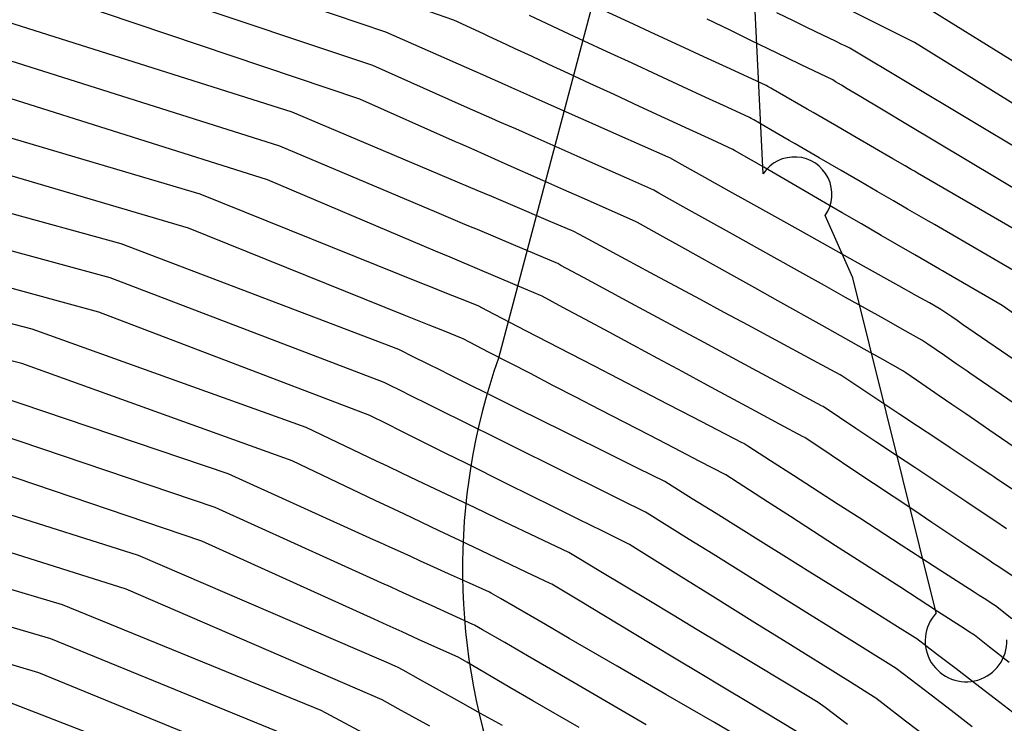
# Model space of a CAD drawing. Extents: x 0.63 to 8.47, y 0.57 to 6.57.
# Tile 39 of 45: x 4.1 to 4.65, y 4.93 to 5.32. Entities that reach past the tile are written whole.
import ezdxf

# ---------------------------------------------------------------- set-up
doc = ezdxf.new("R2010")
doc.units = 0

msp = doc.modelspace()

# ---------------------------------------------------------------- linework, layer by layer
at = {"layer": 'Default', "color": 5, "linetype": 'CONTINUOUS'}
for p, q in [((4.343332, 5.31578, -0.125), (4.182032, 5.373413, -0.125)), ((4.305697, 5.309302, -0.125), (4.142741, 5.364229, -0.125)), ((4.298481, 5.290674, -0.125), (4.137274, 5.345015, -0.125)), ((4.291265, 5.272047, -0.125), (4.131807, 5.325801, -0.125)), ((4.440407, 5.314755, -0.034427), (4.426773, 5.321078, -0.042051)), ((4.598307, 5.303442, -0.125), (4.56252, 5.32145, -0.125)), ((4.758508, 5.227661, -0.125), (4.608039, 5.320887, -0.125)), ((4.253845, 5.264871, -0.125), (4.092803, 5.315845, -0.125)), ((4.359682, 5.308197, -0.125), (4.343332, 5.31578, -0.125)), ((4.404339, 5.309484, -0.058869), (4.385172, 5.318372, -0.086166)), ((4.454571, 5.308187, -0.029985), (4.440407, 5.314755, -0.034427)), ((4.496203, 5.310231, -0.040142), (4.483446, 5.3164, -0.036799)), ((4.53161, 5.315277, -0.070735), (4.522148, 5.319852, -0.06066)), ((4.538647, 5.311873, -0.079335), (4.53161, 5.315277, -0.070735)), ((4.355064, 5.287404, -0.125), (4.305697, 5.309302, -0.125)), ((4.415481, 5.304317, -0.047483), (4.404339, 5.309484, -0.058869)), ((4.507724, 5.304659, -0.046088), (4.496203, 5.310231, -0.040142)), ((4.547541, 5.307573, -0.096431), (4.538647, 5.311873, -0.079335)), ((4.362599, 5.306844, -0.123999), (4.359682, 5.308197, -0.125)), ((4.369483, 5.303652, -0.107198), (4.362599, 5.306844, -0.123999)), ((4.376874, 5.300225, -0.092534), (4.369483, 5.303652, -0.107198)), ((4.428255, 5.298394, -0.036412), (4.415481, 5.304317, -0.047483)), ((4.468614, 5.301676, -0.029376), (4.454571, 5.308187, -0.029985)), ((4.517316, 5.300021, -0.053551), (4.507724, 5.304659, -0.046088)), ((4.554574, 5.304172, -0.106005), (4.547541, 5.307573, -0.096431)), ((4.558091, 5.302471, -0.11321), (4.554574, 5.304172, -0.106005)), ((4.386228, 5.295887, -0.075659), (4.376874, 5.300225, -0.092534)), ((4.442054, 5.291995, -0.029093), (4.428255, 5.298394, -0.036412)), ((4.48174, 5.295589, -0.031369), (4.468614, 5.301676, -0.029376)), ((4.527657, 5.29502, -0.065874), (4.517316, 5.300021, -0.053551)), ((4.559849, 5.301621, -0.118198), (4.558091, 5.302471, -0.11321)), ((4.562508, 5.300335, -0.125), (4.559849, 5.301621, -0.118198)), ((4.71341, 5.209843, -0.125), (4.562508, 5.300335, -0.125)), ((4.747273, 5.211144, -0.125), (4.598307, 5.303442, -0.125)), ((4.246964, 5.246118, -0.125), (4.087708, 5.296529, -0.125)), ((4.395955, 5.291376, -0.06345), (4.386228, 5.295887, -0.075659)), ((4.494282, 5.289773, -0.037003), (4.48174, 5.295589, -0.031369)), ((4.535574, 5.291191, -0.073982), (4.527657, 5.29502, -0.065874)), ((4.347623, 5.268875, -0.125), (4.298481, 5.290674, -0.125)), ((4.359369, 5.285494, -0.120874), (4.355064, 5.287404, -0.125)), ((4.406823, 5.286336, -0.050751), (4.395955, 5.291376, -0.06345)), ((4.456224, 5.285424, -0.025424), (4.442054, 5.291995, -0.029093)), ((4.505798, 5.284433, -0.04369), (4.494282, 5.289773, -0.037003)), ((4.553042, 5.282744, -0.101195), (4.535574, 5.291191, -0.073982)), ((4.363485, 5.283668, -0.10663), (4.359369, 5.285494, -0.120874)), ((4.367601, 5.281842, -0.098453), (4.363485, 5.283668, -0.10663)), ((4.375381, 5.278391, -0.086388), (4.367601, 5.281842, -0.098453)), ((4.41861, 5.28087, -0.039873), (4.406823, 5.286336, -0.050751)), ((4.470071, 5.279002, -0.025003), (4.456224, 5.285424, -0.025424)), ((4.516172, 5.279622, -0.051897), (4.505798, 5.284433, -0.04369)), ((4.554623, 5.281796, -0.103928), (4.553042, 5.282744, -0.101195)), ((4.557873, 5.279847, -0.110967), (4.554623, 5.281796, -0.103928)), ((4.240083, 5.227364, -0.125), (4.082614, 5.277214, -0.125)), ((4.385287, 5.273997, -0.0697), (4.375381, 5.278391, -0.086388)), ((4.432057, 5.274634, -0.029971), (4.41861, 5.28087, -0.039873)), ((4.482861, 5.273071, -0.028087), (4.470071, 5.279002, -0.025003)), ((4.51708, 5.279202, -0.052828), (4.516172, 5.279622, -0.051897)), ((4.518811, 5.278198, -0.054501), (4.51708, 5.279202, -0.052828)), ((4.535468, 5.268545, -0.072297), (4.518811, 5.278198, -0.054501)), ((4.561123, 5.277898, -0.120175), (4.557873, 5.279847, -0.110967)), ((4.567622, 5.274, -0.119442), (4.561123, 5.277898, -0.120175)), ((4.344249, 5.248542, -0.125), (4.291265, 5.272047, -0.125)), ((4.407253, 5.264253, -0.045096), (4.385287, 5.273997, -0.0697)), ((4.446076, 5.268133, -0.024818), (4.432057, 5.274634, -0.029971)), ((4.494627, 5.267615, -0.034286), (4.482861, 5.273071, -0.028087)), ((4.580946, 5.26601, -0.123328), (4.567622, 5.274, -0.119442)), ((4.202916, 5.219469, -0.125), (4.043939, 5.266464, -0.125)), ((4.353873, 5.266102, -0.119925), (4.347623, 5.268875, -0.125)), ((4.364282, 5.261485, -0.095678), (4.353873, 5.266102, -0.119925)), ((4.460182, 5.261591, -0.02249), (4.446076, 5.268133, -0.024818)), ((4.506982, 5.261886, -0.043435), (4.494627, 5.267615, -0.034286)), ((4.538842, 5.26659, -0.077143), (4.535468, 5.268545, -0.072297)), ((4.542215, 5.264634, -0.083046), (4.538842, 5.26659, -0.077143)), ((4.594347, 5.257974, -0.125), (4.580946, 5.26601, -0.123328)), ((4.340571, 5.228171, -0.125), (4.253845, 5.264871, -0.125)), ((4.368837, 5.259464, -0.086245), (4.364282, 5.261485, -0.095678)), ((4.419871, 5.258656, -0.035995), (4.407253, 5.264253, -0.045096)), ((4.473728, 5.255309, -0.023966), (4.460182, 5.261591, -0.02249)), ((4.507889, 5.261465, -0.043997), (4.506982, 5.261886, -0.043435)), ((4.509379, 5.260602, -0.044964), (4.507889, 5.261465, -0.043997)), ((4.518751, 5.25517, -0.053098), (4.509379, 5.260602, -0.044964)), ((4.555235, 5.257089, -0.083951), (4.542215, 5.264634, -0.083046)), ((4.377522, 5.255611, -0.074772), (4.368837, 5.259464, -0.086245)), ((4.388265, 5.250846, -0.059429), (4.377522, 5.255611, -0.074772)), ((4.433449, 5.252633, -0.028118), (4.419871, 5.258656, -0.035995)), ((4.486245, 5.249504, -0.028217), (4.473728, 5.255309, -0.023966)), ((4.52551, 5.251253, -0.06122), (4.518751, 5.25517, -0.053098)), ((4.565983, 5.250859, -0.087424), (4.555235, 5.257089, -0.083951)), ((4.702405, 5.193171, -0.125), (4.594347, 5.257974, -0.125)), ((4.411625, 5.240483, -0.03682), (4.388265, 5.250846, -0.059429)), ((4.4477, 5.246312, -0.023031), (4.433449, 5.252633, -0.028118)), ((4.497792, 5.244149, -0.034981), (4.486245, 5.249504, -0.028217)), ((4.52889, 5.249294, -0.063864), (4.52551, 5.251253, -0.06122)), ((4.532269, 5.247335, -0.06703), (4.52889, 5.249294, -0.063864)), ((4.5864, 5.239026, -0.105108), (4.565983, 5.250859, -0.087424)), ((4.196382, 5.200592, -0.125), (4.03923, 5.247051, -0.125)), ((4.333904, 5.209325, -0.125), (4.246964, 5.246118, -0.125)), ((4.346992, 5.247325, -0.124362), (4.344249, 5.248542, -0.125)), ((4.354509, 5.24399, -0.104591), (4.346992, 5.247325, -0.124362)), ((4.371701, 5.236363, -0.074411), (4.354509, 5.24399, -0.104591)), ((4.461952, 5.23999, -0.021972), (4.4477, 5.246312, -0.023031)), ((4.498699, 5.243729, -0.035693), (4.497792, 5.244149, -0.034981)), ((4.50814, 5.238256, -0.043445), (4.498699, 5.243729, -0.035693)), ((4.545494, 5.23967, -0.066989), (4.532269, 5.247335, -0.06703)), ((4.425269, 5.234431, -0.029141), (4.411625, 5.240483, -0.03682)), ((4.462866, 5.239584, -0.022038), (4.461952, 5.23999, -0.021972)), ((4.469611, 5.235812, -0.022514), (4.462866, 5.239584, -0.022038)), ((4.514844, 5.234371, -0.048236), (4.50814, 5.238256, -0.043445)), ((4.557791, 5.232543, -0.070002), (4.545494, 5.23967, -0.066989)), ((4.59316, 5.235109, -0.112986), (4.5864, 5.239026, -0.105108)), ((4.159146, 5.192078, -0.125), (4.000533, 5.235582, -0.125)), ((4.39251, 5.227132, -0.049172), (4.371701, 5.236363, -0.074411)), ((4.439109, 5.228291, -0.024454), (4.425269, 5.234431, -0.029141)), ((4.482243, 5.228748, -0.025692), (4.469611, 5.235812, -0.022514)), ((4.521548, 5.230485, -0.049763), (4.514844, 5.234371, -0.048236)), ((4.596539, 5.23315, -0.118933), (4.59316, 5.235109, -0.112986)), ((4.598229, 5.232171, -0.122932), (4.596539, 5.23315, -0.118933)), ((4.327047, 5.190559, -0.125), (4.240083, 5.227364, -0.125)), ((4.356126, 5.221589, -0.090775), (4.340571, 5.228171, -0.125)), ((4.453962, 5.221702, -0.020344), (4.439109, 5.228291, -0.024454)), ((4.495791, 5.221171, -0.032008), (4.482243, 5.228748, -0.025692)), ((4.534849, 5.222776, -0.047787), (4.521548, 5.230485, -0.049763)), ((4.568303, 5.226451, -0.07555), (4.557791, 5.232543, -0.070002)), ((4.599919, 5.231192, -0.125), (4.598229, 5.232171, -0.122932)), ((4.668378, 5.191516, -0.125), (4.599919, 5.231192, -0.125)), ((4.404183, 5.221954, -0.039251), (4.39251, 5.227132, -0.049172)), ((4.417317, 5.216127, -0.02912), (4.404183, 5.221954, -0.039251)), ((4.54683, 5.215832, -0.050307), (4.534849, 5.222776, -0.047787)), ((4.577646, 5.221036, -0.084282), (4.568303, 5.226451, -0.07555)), ((4.325661, 5.17007, -0.125), (4.202916, 5.219469, -0.125)), ((4.364243, 5.218154, -0.079837), (4.356126, 5.221589, -0.090775)), ((4.374715, 5.213722, -0.063191), (4.364243, 5.218154, -0.079837)), ((4.456746, 5.220145, -0.019677), (4.453962, 5.221702, -0.020344)), ((4.47031, 5.212559, -0.018789), (4.456746, 5.220145, -0.019677)), ((4.509408, 5.213556, -0.033806), (4.495791, 5.221171, -0.032008)), ((4.586634, 5.215826, -0.095147), (4.577646, 5.221036, -0.084282)), ((4.152973, 5.17308, -0.125), (3.996223, 5.216076, -0.125)), ((4.397062, 5.204266, -0.040733), (4.374715, 5.213722, -0.063191)), ((4.444143, 5.204226, -0.017031), (4.417317, 5.216127, -0.02912)), ((4.497495, 5.197356, -0.022055), (4.47031, 5.212559, -0.018789)), ((4.522617, 5.206169, -0.032972), (4.509408, 5.213556, -0.033806)), ((4.558249, 5.209213, -0.057202), (4.54683, 5.215832, -0.050307)), ((4.594484, 5.211277, -0.10534), (4.586634, 5.215826, -0.095147)), ((4.606053, 5.204572, -0.123741), (4.594484, 5.211277, -0.10534)), ((4.34685, 5.203846, -0.102434), (4.333904, 5.209325, -0.125)), ((4.535533, 5.198946, -0.03677), (4.522617, 5.206169, -0.032972)), ((4.56888, 5.203052, -0.064989), (4.558249, 5.209213, -0.057202)), ((4.315879, 5.152496, -0.125), (4.196382, 5.200592, -0.125)), ((4.351578, 5.201845, -0.089551), (4.34685, 5.203846, -0.102434)), ((4.356307, 5.199844, -0.081509), (4.351578, 5.201845, -0.089551)), ((4.40846, 5.199442, -0.031884), (4.397062, 5.204266, -0.040733)), ((4.445057, 5.20382, -0.016698), (4.444143, 5.204226, -0.017031)), ((4.45594, 5.197734, -0.013917), (4.445057, 5.20382, -0.016698)), ((4.579914, 5.196656, -0.075007), (4.56888, 5.203052, -0.064989)), ((4.609432, 5.202613, -0.125), (4.606053, 5.204572, -0.123741)), ((4.657613, 5.174688, -0.125), (4.609432, 5.202613, -0.125)), ((4.1468, 5.154081, -0.125), (3.991912, 5.196571, -0.125)), ((4.376359, 5.191358, -0.05555), (4.356307, 5.199844, -0.081509)), ((4.409381, 5.199053, -0.031114), (4.40846, 5.199442, -0.031884)), ((4.412921, 5.197146, -0.028371), (4.409381, 5.199053, -0.031114)), ((4.438544, 5.183343, -0.013957), (4.412921, 5.197146, -0.028371)), ((4.469576, 5.190108, -0.012388), (4.45594, 5.197734, -0.013917)), ((4.510994, 5.189807, -0.022739), (4.497495, 5.197356, -0.022055)), ((4.547362, 5.192331, -0.041363), (4.535533, 5.198946, -0.03677)), ((4.588488, 5.191686, -0.082022), (4.579914, 5.196656, -0.075007)), ((4.312793, 5.133479, -0.125), (4.159146, 5.192078, -0.125)), ((4.333209, 5.187951, -0.118442), (4.327047, 5.190559, -0.125)), ((4.399853, 5.181415, -0.034295), (4.376359, 5.191358, -0.05555)), ((4.496645, 5.174968, -0.012993), (4.469576, 5.190108, -0.012388)), ((4.523861, 5.18261, -0.024859), (4.510994, 5.189807, -0.022739)), ((4.559495, 5.185546, -0.049339), (4.547362, 5.192331, -0.041363)), ((4.598456, 5.185909, -0.096064), (4.588488, 5.191686, -0.082022)), ((4.109886, 5.144804, -0.125), (3.953628, 5.184266, -0.125)), ((4.341212, 5.184564, -0.100105), (4.333209, 5.187951, -0.118442)), ((4.358996, 5.177038, -0.070043), (4.341212, 5.184564, -0.100105)), ((4.570152, 5.179586, -0.055604), (4.559495, 5.185546, -0.049339)), ((4.605427, 5.181869, -0.103445), (4.598456, 5.185909, -0.096064)), ((4.400774, 5.181026, -0.0337), (4.399853, 5.181415, -0.034295)), ((4.402602, 5.180041, -0.032574), (4.400774, 5.181026, -0.0337)), ((4.415159, 5.173276, -0.023649), (4.402602, 5.180041, -0.032574)), ((4.452171, 5.176003, -0.010279), (4.438544, 5.183343, -0.013957)), ((4.536485, 5.17555, -0.029937), (4.523861, 5.18261, -0.024859)), ((4.589701, 5.168653, -0.073693), (4.570152, 5.179586, -0.055604)), ((4.612186, 5.177951, -0.116427), (4.605427, 5.181869, -0.103445)), ((4.304815, 5.115165, -0.125), (4.152973, 5.17308, -0.125)), ((4.380687, 5.167857, -0.04614), (4.358996, 5.177038, -0.070043)), ((4.441239, 5.159228, -0.01082), (4.415159, 5.173276, -0.023649)), ((4.479458, 5.161304, -0.006059), (4.452171, 5.176003, -0.010279)), ((4.509909, 5.16755, -0.015623), (4.496645, 5.174968, -0.012993)), ((4.548452, 5.168858, -0.03554), (4.536485, 5.17555, -0.029937)), ((4.613876, 5.176972, -0.122684), (4.612186, 5.177951, -0.116427)), ((4.615566, 5.175992, -0.125), (4.613876, 5.176972, -0.122684)), ((4.646848, 5.157861, -0.125), (4.615566, 5.175992, -0.125)), ((4.330314, 5.168197, -0.117895), (4.325661, 5.17007, -0.125)), ((4.334394, 5.166555, -0.104916), (4.330314, 5.168197, -0.117895)), ((4.391246, 5.163389, -0.037831), (4.380687, 5.167857, -0.04614)), ((4.52261, 5.160446, -0.0191), (4.509909, 5.16755, -0.015623)), ((4.560139, 5.162322, -0.042858), (4.548452, 5.168858, -0.03554)), ((4.59933, 5.163268, -0.086265), (4.589701, 5.168653, -0.073693)), ((4.104087, 5.125688, -0.125), (3.949731, 5.164673, -0.125)), ((4.338475, 5.164912, -0.094813), (4.334394, 5.166555, -0.104916)), ((4.346953, 5.1615, -0.081399), (4.338475, 5.164912, -0.094813)), ((4.392167, 5.162999, -0.036905), (4.391246, 5.163389, -0.037831)), ((4.403631, 5.156823, -0.027639), (4.392167, 5.162999, -0.036905)), ((4.571122, 5.156179, -0.050424), (4.560139, 5.162322, -0.042858)), ((4.606523, 5.159246, -0.09453), (4.59933, 5.163268, -0.086265)), ((4.356679, 5.157586, -0.066938), (4.346953, 5.1615, -0.081399)), ((4.36152, 5.155079, -0.06101), (4.356679, 5.157586, -0.066938)), ((4.416263, 5.150018, -0.02015), (4.403631, 5.156823, -0.027639)), ((4.468445, 5.144571, -0.003906), (4.441239, 5.159228, -0.01082)), ((4.492923, 5.154051, -0.007936), (4.479458, 5.161304, -0.006059)), ((4.547185, 5.146702, -0.030392), (4.52261, 5.160446, -0.0191)), ((4.612035, 5.156164, -0.104702), (4.606523, 5.159246, -0.09453)), ((4.786552, 5.058893, -0.125), (4.646848, 5.157861, -0.125)), ((4.296837, 5.096851, -0.125), (4.1468, 5.154081, -0.125)), ((4.323113, 5.149585, -0.117089), (4.315879, 5.152496, -0.125)), ((4.383465, 5.143715, -0.038609), (4.36152, 5.155079, -0.06101)), ((4.50616, 5.146921, -0.011082), (4.492923, 5.154051, -0.007936)), ((4.581487, 5.150383, -0.059165), (4.571122, 5.156179, -0.050424)), ((4.612907, 5.155676, -0.106965), (4.612035, 5.156164, -0.104702)), ((4.618936, 5.151531, -0.117994), (4.612907, 5.155676, -0.106965)), ((4.621951, 5.149458, -0.122328), (4.618936, 5.151531, -0.117994)), ((4.329632, 5.146961, -0.104887), (4.323113, 5.149585, -0.117089)), ((4.338035, 5.143579, -0.086899), (4.329632, 5.146961, -0.104887)), ((4.429201, 5.143048, -0.013817), (4.416263, 5.150018, -0.02015)), ((4.51908, 5.139961, -0.015232), (4.50616, 5.146921, -0.011082)), ((4.570474, 5.133677, -0.045369), (4.547185, 5.146702, -0.030392)), ((4.591488, 5.14479, -0.068963), (4.581487, 5.150383, -0.059165)), ((4.624965, 5.147385, -0.125), (4.621951, 5.149458, -0.122328)), ((4.754544, 5.058296, -0.125), (4.624965, 5.147385, -0.125)), ((4.261495, 5.090226, -0.125), (4.109886, 5.144804, -0.125)), ((4.347452, 5.139789, -0.072631), (4.338035, 5.143579, -0.086899)), ((4.407959, 5.131031, -0.021598), (4.383465, 5.143715, -0.038609)), ((4.442655, 5.1358, -0.008296), (4.429201, 5.143048, -0.013817)), ((4.481917, 5.137314, -0.003705), (4.468445, 5.144571, -0.003906)), ((4.602391, 5.138692, -0.080538), (4.591488, 5.14479, -0.068963)), ((4.34838, 5.139415, -0.071461), (4.347452, 5.139789, -0.072631)), ((4.351895, 5.137595, -0.067355), (4.34838, 5.139415, -0.071461)), ((4.362931, 5.13188, -0.053067), (4.351895, 5.137595, -0.067355)), ((4.456224, 5.12849, -0.005016), (4.442655, 5.1358, -0.008296)), ((4.508743, 5.122863, -0.009765), (4.481917, 5.137314, -0.003705)), ((4.544418, 5.126312, -0.025648), (4.51908, 5.139961, -0.015232)), ((4.605764, 5.136373, -0.084438), (4.602391, 5.138692, -0.080538)), ((4.614862, 5.130117, -0.098756), (4.605764, 5.136373, -0.084438)), ((4.313893, 5.132933, -0.125), (4.312793, 5.133479, -0.125)), ((4.320445, 5.129678, -0.112661), (4.313893, 5.132933, -0.125)), ((4.329163, 5.125348, -0.094291), (4.320445, 5.129678, -0.112661)), ((4.385653, 5.120113, -0.032936), (4.362931, 5.13188, -0.053067)), ((4.421176, 5.124187, -0.014687), (4.407959, 5.131031, -0.021598)), ((4.580804, 5.127899, -0.052974), (4.570474, 5.133677, -0.045369)), ((4.621418, 5.125609, -0.106722), (4.614862, 5.130117, -0.098756)), ((4.253851, 5.071771, -0.125), (4.104087, 5.125688, -0.125)), ((4.335856, 5.122023, -0.084907), (4.329163, 5.125348, -0.094291)), ((4.448141, 5.110223, -0.005051), (4.421176, 5.124187, -0.014687)), ((4.469973, 5.121083, -0.002412), (4.456224, 5.12849, -0.005016)), ((4.557165, 5.119446, -0.032639), (4.544418, 5.126312, -0.025648)), ((4.591875, 5.121708, -0.063933), (4.580804, 5.127899, -0.052974)), ((4.625804, 5.122594, -0.115719), (4.621418, 5.125609, -0.106722)), ((4.340953, 5.119491, -0.074459), (4.335856, 5.122023, -0.084907)), ((4.34605, 5.11696, -0.067288), (4.340953, 5.119491, -0.074459)), ((4.398172, 5.113629, -0.024577), (4.385653, 5.120113, -0.032936)), ((4.48352, 5.113785, -0.0029), (4.469973, 5.121083, -0.002412)), ((4.521626, 5.115923, -0.013563), (4.508743, 5.122863, -0.009765)), ((4.558045, 5.118972, -0.033045), (4.557165, 5.119446, -0.032639)), ((4.579118, 5.104927, -0.046036), (4.558045, 5.118972, -0.033045)), ((4.593436, 5.120634, -0.064909), (4.591875, 5.121708, -0.063933)), ((4.602307, 5.114534, -0.072597), (4.593436, 5.120634, -0.064909)), ((4.627413, 5.121487, -0.12111), (4.625804, 5.122594, -0.115719)), ((4.629023, 5.120381, -0.125), (4.627413, 5.121487, -0.12111)), ((4.742506, 5.042355, -0.125), (4.629023, 5.120381, -0.125)), ((4.218448, 5.064574, -0.125), (4.067154, 5.11574, -0.125)), ((4.308016, 5.113575, -0.125), (4.304815, 5.115165, -0.125)), ((4.31345, 5.110876, -0.122852), (4.308016, 5.113575, -0.125)), ((4.36728, 5.106414, -0.044198), (4.34605, 5.11696, -0.067288)), ((4.410905, 5.107035, -0.017727), (4.398172, 5.113629, -0.024577)), ((4.510348, 5.099332, -0.008742), (4.48352, 5.113785, -0.0029)), ((4.546908, 5.102304, -0.023917), (4.521626, 5.115923, -0.013563)), ((4.612006, 5.107866, -0.084977), (4.602307, 5.114534, -0.072597)), ((4.31986, 5.107691, -0.105868), (4.31345, 5.110876, -0.122852)), ((4.328899, 5.103201, -0.086284), (4.31986, 5.107691, -0.105868)), ((4.461952, 5.103071, -0.002801), (4.448141, 5.110223, -0.005051)), ((4.619, 5.103057, -0.092388), (4.612006, 5.107866, -0.084977)), ((4.337316, 5.099021, -0.075176), (4.328899, 5.103201, -0.086284)), ((4.379164, 5.100511, -0.03463), (4.36728, 5.106414, -0.044198)), ((4.424309, 5.100094, -0.011193), (4.410905, 5.107035, -0.017727)), ((4.475687, 5.095958, -0.001308), (4.461952, 5.103071, -0.002801)), ((4.547788, 5.10183, -0.024422), (4.546908, 5.102304, -0.023917)), ((4.59027, 5.097494, -0.055683), (4.579118, 5.104927, -0.046036)), ((4.626642, 5.097802, -0.106721), (4.619, 5.103057, -0.092388)), ((4.21115, 5.045979, -0.125), (4.061743, 5.096511, -0.125)), ((4.306478, 5.092062, -0.125), (4.296837, 5.096851, -0.125)), ((4.347873, 5.093776, -0.059518), (4.337316, 5.099021, -0.075176)), ((4.391463, 5.094402, -0.026093), (4.379164, 5.100511, -0.03463)), ((4.45154, 5.085991, -0.003284), (4.424309, 5.100094, -0.011193)), ((4.523579, 5.092204, -0.012434), (4.510348, 5.099332, -0.008742)), ((4.565897, 5.08976, -0.033621), (4.547788, 5.10183, -0.024422)), ((4.599904, 5.091073, -0.062622), (4.59027, 5.097494, -0.055683)), ((4.636299, 5.091163, -0.122248), (4.626642, 5.097802, -0.106721)), ((4.313727, 5.088461, -0.108389), (4.306478, 5.092062, -0.125)), ((4.370168, 5.082701, -0.038198), (4.347873, 5.093776, -0.059518)), ((4.404614, 5.087869, -0.018121), (4.391463, 5.094402, -0.026093)), ((4.502949, 5.081841, -0.005245), (4.475687, 5.095958, -0.001308)), ((4.53665, 5.085163, -0.016657), (4.523579, 5.092204, -0.012434)), ((4.610075, 5.084294, -0.0737), (4.599904, 5.091073, -0.062622)), ((4.639518, 5.088949, -0.125), (4.636299, 5.091163, -0.122248)), ((4.300425, 5.071721, -0.125), (4.261495, 5.090226, -0.125)), ((4.320023, 5.085333, -0.096782), (4.313727, 5.088461, -0.108389)), ((4.431397, 5.074566, -0.007272), (4.404614, 5.087869, -0.018121)), ((4.465411, 5.078808, -0.001317), (4.45154, 5.085991, -0.003284)), ((4.576918, 5.082414, -0.040079), (4.565897, 5.08976, -0.033621)), ((4.730468, 5.026414, -0.125), (4.639518, 5.088949, -0.125)), ((4.324866, 5.082927, -0.086048), (4.320023, 5.085333, -0.096782)), ((4.329709, 5.080521, -0.077441), (4.324866, 5.082927, -0.086048)), ((4.338943, 5.075934, -0.06669), (4.329709, 5.080521, -0.077441)), ((4.382428, 5.076611, -0.028963), (4.370168, 5.082701, -0.038198)), ((4.503837, 5.081381, -0.005491), (4.502949, 5.081841, -0.005245)), ((4.505958, 5.080012, -0.006153), (4.503837, 5.081381, -0.005491)), ((4.537531, 5.084688, -0.016985), (4.53665, 5.085163, -0.016657)), ((4.552117, 5.074966, -0.023033), (4.537531, 5.084688, -0.016985)), ((4.588265, 5.074851, -0.048613), (4.576918, 5.082414, -0.040079)), ((4.618095, 5.078949, -0.081376), (4.610075, 5.084294, -0.0737)), ((4.203852, 5.027383, -0.125), (4.056333, 5.077281, -0.125)), ((4.34986, 5.07051, -0.052811), (4.338943, 5.075934, -0.06669)), ((4.395122, 5.070305, -0.021165), (4.382428, 5.076611, -0.028963)), ((4.47919, 5.071672, -0.00093), (4.465411, 5.078808, -0.001317)), ((4.518668, 5.071811, -0.008673), (4.505958, 5.080012, -0.006153)), ((4.564213, 5.066903, -0.029374), (4.552117, 5.074966, -0.023033)), ((4.598416, 5.068085, -0.055437), (4.588265, 5.074851, -0.048613)), ((4.627498, 5.072682, -0.095793), (4.618095, 5.078949, -0.081376)), ((4.299801, 5.049927, -0.125), (4.253851, 5.071771, -0.125)), ((4.306518, 5.068825, -0.114455), (4.300425, 5.071721, -0.125)), ((4.373061, 5.058985, -0.032138), (4.34986, 5.07051, -0.052811)), ((4.40838, 5.063719, -0.014295), (4.395122, 5.070305, -0.021165)), ((4.445296, 5.067662, -0.003637), (4.431397, 5.074566, -0.007272)), ((4.493849, 5.064081, -0.002879), (4.47919, 5.071672, -0.00093)), ((4.531237, 5.063701, -0.012545), (4.518668, 5.071811, -0.008673)), ((4.634028, 5.06833, -0.103288), (4.627498, 5.072682, -0.095793)), ((4.168764, 5.019452, -0.125), (4.019803, 5.066526, -0.125)), ((4.298767, 5.028141, -0.125), (4.218448, 5.064574, -0.125)), ((4.314548, 5.065008, -0.095881), (4.306518, 5.068825, -0.114455)), ((4.323028, 5.060978, -0.082312), (4.314548, 5.065008, -0.095881)), ((4.460039, 5.060338, -0.001683), (4.445296, 5.067662, -0.003637)), ((4.51692, 5.049194, -0.006784), (4.493849, 5.064081, -0.002879)), ((4.575624, 5.059297, -0.03478), (4.564213, 5.066903, -0.029374)), ((4.617816, 5.055155, -0.073566), (4.598416, 5.068085, -0.055437)), ((4.640529, 5.063997, -0.116739), (4.634028, 5.06833, -0.103288)), ((4.642154, 5.062914, -0.123381), (4.640529, 5.063997, -0.116739)), ((4.333113, 5.056184, -0.067458), (4.323028, 5.060978, -0.082312)), ((4.398512, 5.046341, -0.017041), (4.373061, 5.058985, -0.032138)), ((4.421914, 5.056996, -0.009192), (4.40838, 5.063719, -0.014295)), ((4.462044, 5.059088, -0.001408), (4.460039, 5.060338, -0.001683)), ((4.475277, 5.050834, -0.000364), (4.462044, 5.059088, -0.001408)), ((4.555976, 5.047738, -0.021284), (4.531237, 5.063701, -0.012545)), ((4.597862, 5.044474, -0.049749), (4.575624, 5.059297, -0.03478)), ((4.643779, 5.061831, -0.125), (4.642154, 5.062914, -0.123381)), ((4.685709, 5.033885, -0.125), (4.643779, 5.061831, -0.125)), ((4.354719, 5.045913, -0.04425), (4.333113, 5.056184, -0.067458)), ((4.435612, 5.050192, -0.005171), (4.421914, 5.056996, -0.009192)), ((4.627248, 5.048868, -0.085372), (4.617816, 5.055155, -0.073566)), ((4.307223, 5.046399, -0.105096), (4.299801, 5.049927, -0.125)), ((4.449436, 5.043325, -0.001952), (4.435612, 5.050192, -0.005171)), ((4.488444, 5.042622, -0.001306), (4.475277, 5.050834, -0.000364)), ((4.529603, 5.041009, -0.010032), (4.51692, 5.049194, -0.006784)), ((4.567955, 5.040009, -0.027171), (4.555976, 5.047738, -0.021284)), ((4.634144, 5.044272, -0.093233), (4.627248, 5.048868, -0.085372)), ((4.161827, 5.000719, -0.125), (4.014796, 5.047187, -0.125)), ((4.298932, 5.006158, -0.125), (4.21115, 5.045979, -0.125)), ((4.315552, 5.04244, -0.090183), (4.307223, 5.046399, -0.105096)), ((4.325191, 5.037858, -0.075585), (4.315552, 5.04244, -0.090183)), ((4.367262, 5.039951, -0.034216), (4.354719, 5.045913, -0.04425)), ((4.412083, 5.0396, -0.010957), (4.398512, 5.046341, -0.017041)), ((4.450331, 5.04288, -0.001795), (4.449436, 5.043325, -0.001952)), ((4.473617, 5.028355, -3.8e-05), (4.450331, 5.04288, -0.001795)), ((4.514681, 5.026256, -0.004797), (4.488444, 5.042622, -0.001306)), ((4.607932, 5.037763, -0.057459), (4.597862, 5.044474, -0.049749)), ((4.642754, 5.038533, -0.109772), (4.634144, 5.044272, -0.093233)), ((4.335243, 5.033079, -0.063683), (4.325191, 5.037858, -0.075585)), ((4.392857, 5.027785, -0.019114), (4.367262, 5.039951, -0.034216)), ((4.425771, 5.032799, -0.007113), (4.412083, 5.0396, -0.010957)), ((4.554648, 5.024849, -0.018192), (4.529603, 5.041009, -0.010032)), ((4.590889, 5.025211, -0.039601), (4.567955, 5.040009, -0.027171)), ((4.627361, 5.024812, -0.075964), (4.607932, 5.037763, -0.057459)), ((4.649232, 5.034215, -0.118581), (4.642754, 5.038533, -0.109772)), ((4.126726, 4.992166, -0.125), (3.978308, 5.035709, -0.125)), ((4.34665, 5.027657, -0.05124), (4.335243, 5.033079, -0.063683)), ((4.439727, 5.025866, -0.003806), (4.425771, 5.032799, -0.007113)), ((4.299158, 4.984146, -0.125), (4.203852, 5.027383, -0.125)), ((4.302718, 5.026349, -0.122255), (4.298767, 5.028141, -0.125)), ((4.30742, 5.024216, -0.10439), (4.302718, 5.026349, -0.122255)), ((4.370631, 5.016257, -0.032091), (4.34665, 5.027657, -0.05124)), ((4.406997, 5.021064, -0.013287), (4.392857, 5.027785, -0.019114)), ((4.440623, 5.025421, -0.003733), (4.439727, 5.025866, -0.003806)), ((4.486829, 5.020114, -0.000702), (4.473617, 5.028355, -3.8e-05)), ((4.527489, 5.018268, -0.007451), (4.514681, 5.026256, -0.004797)), ((4.312121, 5.022083, -0.095686), (4.30742, 5.024216, -0.10439)), ((4.319402, 5.018781, -0.086607), (4.312121, 5.022083, -0.095686)), ((4.411575, 5.018308, -0.011405), (4.406997, 5.021064, -0.013287)), ((4.445538, 5.022355, -0.002752), (4.440623, 5.025421, -0.003733)), ((4.458772, 5.0141, -0.001031), (4.445538, 5.022355, -0.002752)), ((4.513085, 5.003736, -0.003256), (4.486829, 5.020114, -0.000702)), ((4.566696, 5.017075, -0.02317), (4.554648, 5.024849, -0.018192)), ((4.602336, 5.017825, -0.048428), (4.590889, 5.025211, -0.039601)), ((4.63472, 5.019907, -0.084985), (4.627361, 5.024812, -0.075964)), ((4.120163, 4.973299, -0.125), (3.973719, 5.016267, -0.125)), ((4.303176, 4.961443, -0.124947), (4.168764, 5.019452, -0.125)), ((4.324788, 5.016338, -0.076676), (4.319402, 5.018781, -0.086607)), ((4.330173, 5.013895, -0.068933), (4.324788, 5.016338, -0.076676)), ((4.383414, 5.010181, -0.024673), (4.370631, 5.016257, -0.032091)), ((4.424683, 5.010417, -0.007336), (4.411575, 5.018308, -0.011405)), ((4.540414, 5.010206, -0.011526), (4.527489, 5.018268, -0.007451)), ((4.590113, 5.001964, -0.035259), (4.566696, 5.017075, -0.02317)), ((4.612361, 5.011357, -0.055128), (4.602336, 5.017825, -0.048428)), ((4.639377, 5.016803, -0.093136), (4.63472, 5.019907, -0.084985)), ((4.641705, 5.015251, -0.095232), (4.639377, 5.016803, -0.093136)), ((4.644034, 5.013699, -0.097668), (4.641705, 5.015251, -0.095232)), ((4.340317, 5.009293, -0.059318), (4.330173, 5.013895, -0.068933)), ((4.351932, 5.004025, -0.046772), (4.340317, 5.009293, -0.059318)), ((4.396677, 5.003876, -0.017807), (4.383414, 5.010181, -0.024673)), ((4.437927, 5.002444, -0.004132), (4.424683, 5.010417, -0.007336)), ((4.472029, 5.005831, -9.7e-05), (4.458772, 5.0141, -0.001031)), ((4.552947, 5.002389, -0.014894), (4.540414, 5.010206, -0.011526)), ((4.631374, 4.999088, -0.073761), (4.612361, 5.011357, -0.055128)), ((4.663276, 5.000873, -0.07473), (4.644034, 5.013699, -0.097668)), ((4.303513, 5.00408, -0.118289), (4.298932, 5.006158, -0.125)), ((4.308159, 5.001972, -0.103286), (4.303513, 5.00408, -0.118289)), ((4.362957, 4.999024, -0.038203), (4.351932, 5.004025, -0.046772)), ((4.39758, 5.003447, -0.017444), (4.396677, 5.003876, -0.017807)), ((4.485253, 4.997581, -0.0002), (4.472029, 5.005831, -9.7e-05)), ((4.303655, 4.939469, -0.125), (4.161827, 5.000719, -0.125)), ((4.312804, 4.999864, -0.09491), (4.308159, 5.001972, -0.103286)), ((4.320972, 4.996159, -0.084508), (4.312804, 4.999864, -0.09491)), ((4.363867, 4.998611, -0.037387), (4.362957, 4.999024, -0.038203)), ((4.3692, 4.995518, -0.033318), (4.363867, 4.998611, -0.037387)), ((4.400267, 5.001829, -0.016463), (4.39758, 5.003447, -0.017444)), ((4.413166, 4.994063, -0.011029), (4.400267, 5.001829, -0.016463)), ((4.45127, 4.994411, -0.001838), (4.437927, 5.002444, -0.004132)), ((4.526018, 4.995669, -0.006027), (4.513085, 5.003736, -0.003256)), ((4.565102, 4.994807, -0.019836), (4.552947, 5.002389, -0.014894)), ((4.611036, 4.988463, -0.050029), (4.590113, 5.001964, -0.035259)), ((4.634086, 4.997339, -0.077373), (4.631374, 4.999088, -0.073761)), ((4.1136, 4.954431, -0.125), (3.969131, 4.996825, -0.125)), ((4.331306, 4.991472, -0.068319), (4.320972, 4.996159, -0.084508)), ((4.394033, 4.981115, -0.019093), (4.3692, 4.995518, -0.033318)), ((4.426412, 4.986089, -0.006741), (4.413166, 4.994063, -0.011029)), ((4.46465, 4.986356, -0.000588), (4.45127, 4.994411, -0.001838)), ((4.511485, 4.981218, -0.002651), (4.485253, 4.997581, -0.0002)), ((4.53879, 4.987703, -0.009424), (4.526018, 4.995669, -0.006027)), ((4.576985, 4.987396, -0.025936), (4.565102, 4.994807, -0.019836)), ((4.636798, 4.995589, -0.081704), (4.634086, 4.997339, -0.077373)), ((4.642221, 4.99209, -0.076513), (4.636798, 4.995589, -0.081704)), ((4.26985, 4.933606, -0.125), (4.126726, 4.992166, -0.125)), ((4.353843, 4.981248, -0.045506), (4.331306, 4.991472, -0.068319)), ((4.550894, 4.980152, -0.013393), (4.53879, 4.987703, -0.009424)), ((4.625824, 4.978921, -0.065684), (4.611036, 4.988463, -0.050029)), ((4.643061, 4.991547, -0.075831), (4.642221, 4.99209, -0.076513)), ((4.652119, 4.984397, -0.061218), (4.643061, 4.991547, -0.075831)), ((4.306404, 4.980859, -0.10844), (4.299158, 4.984146, -0.125)), ((4.452952, 4.970111, -0.001753), (4.426412, 4.986089, -0.006741)), ((4.478034, 4.978299, -0.000102), (4.46465, 4.986356, -0.000588)), ((4.587501, 4.980836, -0.032068), (4.576985, 4.987396, -0.025936)), ((4.314596, 4.977142, -0.093238), (4.306404, 4.980859, -0.10844)), ((4.32382, 4.972958, -0.078851), (4.314596, 4.977142, -0.093238)), ((4.354754, 4.980835, -0.044862), (4.353843, 4.981248, -0.045506)), ((4.35909, 4.97832, -0.042035), (4.354754, 4.980835, -0.044862)), ((4.371438, 4.971157, -0.032002), (4.35909, 4.97832, -0.042035)), ((4.407157, 4.973503, -0.013537), (4.394033, 4.981115, -0.019093)), ((4.491365, 4.970274, -0.000419), (4.478034, 4.978299, -0.000102)), ((4.524311, 4.973217, -0.005513), (4.511485, 4.981218, -0.002651)), ((4.588167, 4.956903, -0.032747), (4.550894, 4.980152, -0.013393)), ((4.598666, 4.973873, -0.042167), (4.587501, 4.980836, -0.032068)), ((4.628229, 4.977369, -0.068659), (4.625824, 4.978921, -0.065684)), ((4.630634, 4.975817, -0.06988), (4.628229, 4.977369, -0.068659)), ((4.261382, 4.915513, -0.125), (4.120163, 4.973299, -0.125)), ((4.334435, 4.968142, -0.06516), (4.32382, 4.972958, -0.078851)), ((4.384091, 4.963818, -0.025491), (4.371438, 4.971157, -0.032002)), ((4.433675, 4.958122, -0.006145), (4.407157, 4.973503, -0.013537)), ((4.562836, 4.949186, -0.017896), (4.524311, 4.973217, -0.005513)), ((4.599514, 4.973343, -0.042807), (4.598666, 4.973873, -0.042167)), ((4.605289, 4.968913, -0.048261), (4.599514, 4.973343, -0.042807)), ((4.631474, 4.975275, -0.068951), (4.630634, 4.975817, -0.06988)), ((4.639844, 4.968668, -0.058602), (4.631474, 4.975275, -0.068951)), ((4.345641, 4.963058, -0.054115), (4.334435, 4.968142, -0.06516)), ((4.466333, 4.962055, -0.000697), (4.452952, 4.970111, -0.001753)), ((4.504569, 4.962325, -0.001828), (4.491365, 4.970274, -0.000419)), ((4.611064, 4.964483, -0.050775), (4.605289, 4.968913, -0.048261)), ((4.65065, 4.960138, -0.049009), (4.639844, 4.968668, -0.058602)), ((4.307213, 4.959701, -0.109983), (4.303176, 4.961443, -0.124947)), ((4.350443, 4.960273, -0.049944), (4.345641, 4.963058, -0.054115)), ((4.37437, 4.946394, -0.034121), (4.350443, 4.960273, -0.049944)), ((4.409871, 4.948865, -0.01469), (4.384091, 4.963818, -0.025491)), ((4.479718, 4.953996, -0.000267), (4.466333, 4.962055, -0.000697)), ((4.531013, 4.946405, -0.006481), (4.504569, 4.962325, -0.001828)), ((4.616182, 4.960557, -0.051877), (4.611064, 4.964483, -0.050775)), ((4.6213, 4.956631, -0.053612), (4.616182, 4.960557, -0.051877)), ((4.31125, 4.957958, -0.101746), (4.307213, 4.959701, -0.109983)), ((4.312169, 4.957562, -0.100278), (4.31125, 4.957958, -0.101746)), ((4.315265, 4.955835, -0.096195), (4.312169, 4.957562, -0.100278)), ((4.32501, 4.9504, -0.081572), (4.315265, 4.955835, -0.096195)), ((4.460574, 4.942521, -0.001895), (4.433675, 4.958122, -0.006145)), ((4.60762, 4.94198, -0.036202), (4.588167, 4.956903, -0.032747)), ((4.632074, 4.948367, -0.044334), (4.6213, 4.956631, -0.053612)), ((4.252913, 4.897421, -0.125), (4.1136, 4.954431, -0.125)), ((4.335323, 4.944648, -0.069998), (4.32501, 4.9504, -0.081572)), ((4.493077, 4.945953, -0.000441), (4.479718, 4.953996, -0.000267)), ((4.219701, 4.890692, -0.125), (4.078898, 4.945098, -0.125)), ((4.346902, 4.93819, -0.058509), (4.335323, 4.944648, -0.069998)), ((4.387096, 4.939011, -0.026909), (4.37437, 4.946394, -0.034121)), ((4.42317, 4.941151, -0.010411), (4.409871, 4.948865, -0.01469)), ((4.506377, 4.937946, -0.001429), (4.493077, 4.945953, -0.000441)), ((4.544993, 4.937989, -0.009422), (4.531013, 4.946405, -0.006481)), ((4.57597, 4.940992, -0.021099), (4.562836, 4.949186, -0.017896)), ((4.643065, 4.939935, -0.036447), (4.632074, 4.948367, -0.044334)), ((4.31241, 4.934586, -0.110512), (4.303655, 4.939469, -0.125)), ((4.412725, 4.924145, -0.016227), (4.387096, 4.939011, -0.026909)), ((4.44977, 4.925722, -0.004341), (4.42317, 4.941151, -0.010411)), ((4.487591, 4.926851, -0.000104), (4.460574, 4.942521, -0.001895)), ((4.576819, 4.940463, -0.021236), (4.57597, 4.940992, -0.021099)), ((4.581007, 4.93725, -0.021981), (4.576819, 4.940463, -0.021236)), ((4.618677, 4.933498, -0.034717), (4.60762, 4.94198, -0.036202)), ((4.655111, 4.930696, -0.028526), (4.643065, 4.939935, -0.036447)), ((4.312488, 4.910787, -0.125), (4.26985, 4.933606, -0.125)), ((4.320205, 4.930238, -0.099839), (4.31241, 4.934586, -0.110512)), ((4.358088, 4.931951, -0.050521), (4.346902, 4.93819, -0.058509)), ((4.533038, 4.921895, -0.004942), (4.506377, 4.937946, -0.001429)), ((4.548772, 4.935175, -0.010494), (4.544993, 4.937989, -0.009422)), ((4.561283, 4.925858, -0.012221), (4.548772, 4.935175, -0.010494)), ((4.593393, 4.927748, -0.023615), (4.581007, 4.93725, -0.021981)), ((4.630319, 4.924567, -0.027274), (4.618677, 4.933498, -0.034717)), ((4.329929, 4.924814, -0.083842), (4.320205, 4.930238, -0.099839)), ((4.370191, 4.9252, -0.040838), (4.358088, 4.931951, -0.050521)), ((4.605534, 4.918434, -0.022967), (4.593393, 4.927748, -0.023615)), ((4.501969, 4.918512, -0.000407), (4.487591, 4.926851, -0.000104))]:
    msp.add_line(p, q, dxfattribs=at)
at = {"layer": 'Default', "color": 7, "linetype": 'CONTINUOUS'}
for p, q in [((4.427545, 5.353001), (4.367961, 5.128633)), ((4.514557, 5.230777), (4.509573, 5.331369)), ((4.564165, 5.173137), (4.548917, 5.207677)), ((4.610389, 4.987609), (4.564165, 5.173137))]:
    msp.add_line(p, q, dxfattribs=at)
at = {"layer": 'Default', "color": 132, "linetype": 'CONTINUOUS'}
msp.add_circle((3.633208, 3.573408), 3, dxfattribs=at)
at = {"layer": 'Default', "color": 7, "linetype": 'CONTINUOUS'}
for centre, radius, start, end in [((4.531869, 5.219421), 0.020704, 325.440269, 506.732407), ((4.699425, 5.012097), 0.351356, 160.629533, 200.803178), ((4.626873, 4.972105), 0.022628, 136.758913, 361.559773)]:
    msp.add_arc(centre, radius, start, end, dxfattribs=at)

doc.saveas('drawing.dxf')
